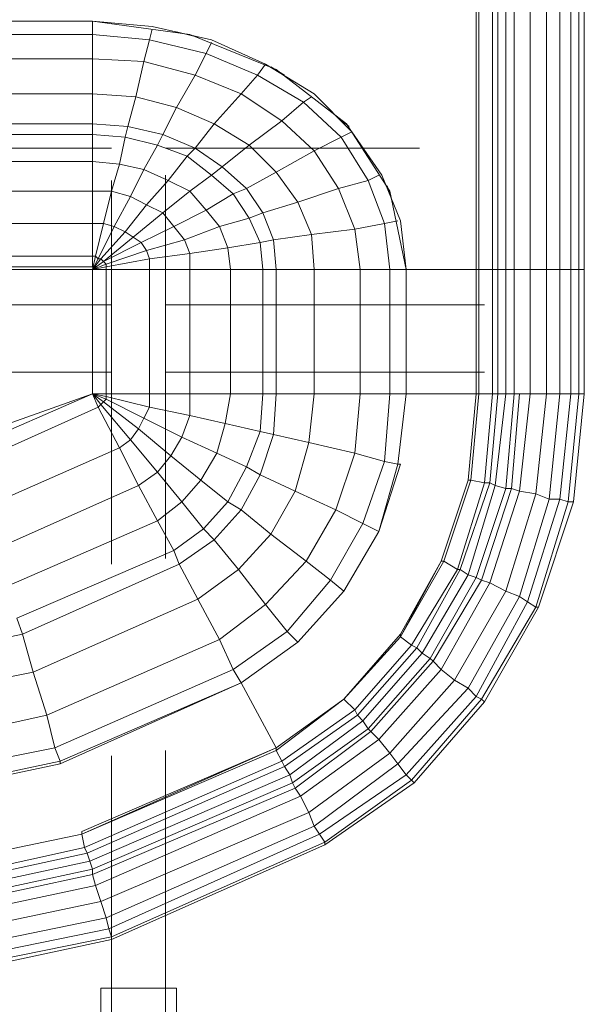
# Model space of a CAD drawing. Header units: millimetres. Extents: x 352 to 350573, y -22 to 37733.
# Tile 51 of 214: x 27534 to 27949, y 19941 to 20666. Entities that reach past the tile are written whole.
import ezdxf

# ---------------------------------------------------------------- set-up
doc = ezdxf.new("R2010")
doc.units = ezdxf.units.MM
doc.layers.add('PDF$_83$-$Floor$Plan$-$В_Этаж$00_Сводный$A-DETL-MBND', color=7, linetype='Continuous', true_color=0xdd3700)
doc.layers.add('PDF$_83$-$Floor$Plan$-$В_Этаж$00_Сводный-83$new-ifc-RVT-1-В_Этаж$00_Сводный$M-EQPM', color=7, linetype='Continuous', true_color=0xdcdcdc)

msp = doc.modelspace()

# ---------------------------------------------------------------- linework, layer by layer
at = {"layer": 'PDF$_83$-$Floor$Plan$-$В_Этаж$00_Сводный$A-DETL-MBND', "lineweight": 0}
for points in [[(27499.81, 20571.93), (27601.26, 20571.93)], [(27641.04, 20571.93), (27828.02, 20571.93)]]:
    msp.add_lwpolyline(points, dxfattribs=at)
at = {"layer": 'PDF$_83$-$Floor$Plan$-$В_Этаж$00_Сводный$A-DETL-MBND', "color": 150, "lineweight": 0, "true_color": 0x007fff}
for points in [[(27601.26, 20548.06), (27601.26, 20265.6)], [(27641.04, 20269.58), (27641.04, 20552.04)], [(27601.26, 20456.56), (27507.76, 20456.56)], [(27875.76, 20456.56), (27641.04, 20456.56)], [(27507.76, 20406.83), (27601.26, 20406.83)], [(27641.04, 20406.83), (27875.76, 20406.83)], [(27641.04, 19921.48), (27641.04, 20128.35)], [(27601.26, 20124.37), (27601.26, 19921.48)]]:
    msp.add_lwpolyline(points, dxfattribs=at)
msp.add_lwpolyline([(27649, 19899.6), (27649, 19953.3), (27593.3, 19953.3), (27593.3, 19927.44), (27567.44, 19927.44), (27567.44, 19871.75), (27621.15, 19871.75, 0.428571)], format="xyb", close=True, dxfattribs=at)
at = {"layer": 'PDF$_83$-$Floor$Plan$-$В_Этаж$00_Сводный-83$new-ifc-RVT-1-В_Этаж$00_Сводный$M-EQPM', "lineweight": 0}
for points in [[(27869.79, 20482.42), (27869.79, 20848.43), (27869.79, 20482.42), (27818.07, 20482.42), (27806.14, 20540.11), (27774.31, 20589.84), (27722.59, 20629.62), (27658.94, 20655.48), (27587.33, 20665.42), (27392.39, 20665.42), (27587.33, 20665.42), (27587.33, 20655.48), (27390.4, 20655.48)], [(27885.71, 20848.43), (27885.71, 20482.42), (27881.73, 20482.42), (27871.78, 20482.42), (27881.73, 20482.42), (27885.71, 20482.42), (27891.67, 20482.42), (27897.64, 20482.42), (27901.62, 20482.42), (27909.58, 20482.42), (27921.51, 20482.42), (27931.46, 20482.42), (27939.41, 20482.42), (27945.38, 20482.42), (27945.38, 20848.43)], [(27881.73, 20848.43), (27881.73, 20482.42), (27881.73, 20390.92), (27885.71, 20390.92), (27879.74, 20325.28), (27883.72, 20323.29), (27891.67, 20390.92), (27897.64, 20390.92), (27891.67, 20390.92), (27885.71, 20390.92), (27879.74, 20325.28), (27875.76, 20325.28), (27881.73, 20390.92), (27871.78, 20390.92), (27871.78, 20482.42), (27871.78, 20848.43)], [(27891.67, 20848.43), (27891.67, 20482.42), (27885.71, 20482.42), (27885.71, 20390.92), (27891.67, 20390.92), (27891.67, 20482.42), (27897.64, 20482.42), (27897.64, 20848.43)], [(27931.46, 20390.92), (27921.51, 20390.92), (27913.55, 20317.32), (27901.62, 20319.31), (27909.58, 20390.92), (27901.62, 20390.92), (27897.64, 20390.92), (27897.64, 20482.42), (27901.62, 20482.42), (27909.58, 20482.42), (27921.51, 20482.42), (27921.51, 20848.43)], [(27939.41, 20848.43), (27939.41, 20482.42), (27931.46, 20482.42), (27921.51, 20482.42), (27921.51, 20390.92), (27931.46, 20390.92), (27923.5, 20313.34), (27931.46, 20313.34), (27939.41, 20390.92), (27945.38, 20390.92), (27939.41, 20390.92), (27931.46, 20390.92), (27923.5, 20313.34), (27913.55, 20317.32), (27921.51, 20390.92), (27909.58, 20390.92), (27909.58, 20482.42), (27909.58, 20848.43)], [(27931.46, 20848.43), (27931.46, 20482.42), (27931.46, 20390.92), (27939.41, 20390.92), (27939.41, 20482.42), (27945.38, 20482.42), (27949.36, 20482.42), (27949.36, 20848.43)], [(27378.47, 20581.88), (27587.33, 20581.88), (27587.33, 20589.84), (27587.33, 20611.72), (27587.33, 20637.58), (27587.33, 20655.48), (27587.33, 20665.42), (27631.09, 20661.44), (27674.85, 20651.5), (27714.64, 20633.6)], [(27629.1, 20651.5), (27631.09, 20659.46)], [(27664.91, 20653.49), (27649, 20657.47)], [(27386.43, 20637.58), (27587.33, 20637.58), (27587.33, 20655.48), (27629.1, 20651.5), (27625.13, 20635.59), (27662.92, 20625.64), (27649, 20601.77), (27676.84, 20589.84), (27702.7, 20573.92), (27682.81, 20558.01), (27700.71, 20542.1), (27712.65, 20524.19), (27702.7, 20520.21), (27710.66, 20502.31), (27686.79, 20498.33), (27688.78, 20482.42), (27712.65, 20482.42), (27722.59, 20482.42), (27722.59, 20390.92), (27750.44, 20390.92), (27784.26, 20390.92), (27780.28, 20347.16), (27746.46, 20355.11), (27750.44, 20390.92)], [(27420.24, 20102.49), (27559.48, 20130.34), (27690.77, 20188.02), (27730.55, 20215.87), (27738.51, 20207.92), (27730.55, 20215.87), (27762.38, 20253.67), (27772.32, 20245.71), (27762.38, 20253.67), (27786.25, 20295.44), (27798.18, 20289.47), (27786.25, 20295.44), (27802.16, 20341.19), (27812.11, 20339.2), (27798.18, 20289.47), (27812.11, 20339.2), (27802.16, 20341.19), (27806.14, 20390.92), (27784.26, 20390.92), (27784.26, 20482.42), (27750.44, 20482.42), (27722.59, 20482.42), (27720.61, 20504.3), (27748.45, 20508.28), (27738.51, 20532.15), (27768.34, 20542.1), (27750.44, 20569.94), (27726.57, 20591.82), (27742.49, 20605.75), (27708.67, 20625.64), (27670.88, 20641.55), (27674.85, 20649.51)], [(27670.88, 20641.55), (27629.1, 20651.5)], [(27784.26, 20390.92), (27806.14, 20390.92), (27802.16, 20341.19), (27786.25, 20295.44), (27762.38, 20253.67), (27730.55, 20215.87), (27714.64, 20235.76), (27744.48, 20267.59), (27766.36, 20305.38), (27780.28, 20347.16), (27746.46, 20355.11), (27720.61, 20361.08), (27722.59, 20390.92), (27712.65, 20390.92), (27712.65, 20482.42), (27688.78, 20482.42), (27658.94, 20482.42), (27658.94, 20494.36), (27686.79, 20498.33), (27680.82, 20514.25), (27702.7, 20520.21), (27690.77, 20538.12), (27674.85, 20552.04), (27682.81, 20558.01), (27662.92, 20571.93), (27639.05, 20581.88), (27649, 20601.77), (27619.16, 20609.73), (27625.13, 20635.59), (27587.33, 20637.58), (27587.33, 20611.72), (27382.45, 20611.72)], [(27662.92, 20625.64), (27670.88, 20641.55)], [(27374.49, 20561.99), (27587.33, 20561.99), (27587.33, 20581.88), (27611.2, 20579.89), (27607.22, 20560), (27625.13, 20556.02), (27615.18, 20536.13), (27627.11, 20530.16), (27639.05, 20524.19), (27617.17, 20506.29), (27595.29, 20488.39), (27597.28, 20486.4), (27597.28, 20484.41), (27587.33, 20482.42), (27597.28, 20486.4), (27627.11, 20496.34), (27623.14, 20502.31), (27617.17, 20506.29), (27611.2, 20510.27), (27627.11, 20530.16), (27643.03, 20548.06), (27656.95, 20565.97), (27662.92, 20571.93), (27676.84, 20589.84), (27696.74, 20611.72), (27708.67, 20625.64), (27714.64, 20633.6), (27750.44, 20611.72), (27778.29, 20583.87)], [(27728.56, 20625.64), (27718.62, 20631.61)], [(27696.74, 20611.72), (27662.92, 20625.64)], [(27722.59, 20390.92), (27750.44, 20390.92), (27746.46, 20355.11), (27736.52, 20319.31), (27710.66, 20331.24), (27720.61, 20361.08), (27710.66, 20363.07), (27712.65, 20390.92), (27688.78, 20390.92), (27688.78, 20482.42), (27658.94, 20482.42), (27629.1, 20482.42), (27629.1, 20490.38), (27658.94, 20494.36), (27654.96, 20504.3), (27680.82, 20514.25), (27670.88, 20526.18), (27658.94, 20540.11), (27674.85, 20552.04), (27656.95, 20565.97), (27635.07, 20573.92), (27639.05, 20581.88), (27613.19, 20587.85), (27619.16, 20609.73), (27587.33, 20611.72), (27587.33, 20589.84), (27378.47, 20589.84)], [(27726.57, 20591.82), (27696.74, 20611.72)], [(27806.14, 20390.92), (27818.07, 20390.92), (27806.14, 20390.92), (27806.14, 20482.42), (27784.26, 20482.42), (27750.44, 20482.42), (27748.45, 20508.28), (27780.28, 20512.26), (27768.34, 20542.1), (27790.23, 20548.06), (27770.33, 20579.89), (27742.49, 20605.75), (27748.45, 20609.73)], [(27702.7, 20573.92), (27726.57, 20591.82)], [(27776.3, 20587.85), (27768.34, 20593.81)], [(27812.11, 20518.23), (27802.16, 20516.24), (27806.14, 20482.42), (27818.07, 20482.42), (27814.1, 20518.23), (27800.17, 20552.04), (27778.29, 20583.87), (27770.33, 20579.89), (27750.44, 20569.94), (27722.59, 20554.03), (27700.71, 20542.1), (27690.77, 20538.12), (27670.88, 20526.18), (27647.01, 20514.25), (27623.14, 20502.31), (27595.29, 20488.39), (27593.3, 20490.38), (27611.2, 20510.27), (27603.24, 20514.25), (27615.18, 20536.13), (27601.26, 20540.11), (27607.22, 20560), (27587.33, 20561.99), (27587.33, 20581.88), (27587.33, 20589.84), (27613.19, 20587.85), (27611.2, 20579.89), (27635.07, 20573.92), (27625.13, 20556.02), (27643.03, 20548.06), (27658.94, 20540.11), (27639.05, 20524.19), (27647.01, 20514.25), (27654.96, 20504.3), (27627.11, 20496.34), (27629.1, 20490.38), (27597.28, 20484.41), (27597.28, 20482.42), (27629.1, 20482.42), (27658.94, 20482.42), (27658.94, 20390.92), (27688.78, 20390.92), (27712.65, 20390.92), (27710.66, 20363.07), (27684.8, 20369.04), (27688.78, 20390.92)], [(27722.59, 20554.03), (27702.7, 20573.92)], [(27738.51, 20532.15), (27722.59, 20554.03)], [(27818.07, 20482.42), (27806.14, 20482.42), (27784.26, 20482.42), (27780.28, 20512.26), (27802.16, 20516.24), (27790.23, 20548.06), (27798.18, 20552.04)], [(27808.13, 20532.15), (27804.15, 20544.08)], [(27360.57, 20484.41), (27587.33, 20484.41), (27587.33, 20492.37), (27587.33, 20516.24), (27587.33, 20540.11), (27372.5, 20540.11)], [(27712.65, 20524.19), (27738.51, 20532.15)], [(27720.61, 20504.3), (27712.65, 20524.19)], [(27366.53, 20516.24), (27587.33, 20516.24), (27587.33, 20492.37), (27111.92, 20492.37)], [(27710.66, 20502.31), (27720.61, 20504.3)], [(27712.65, 20482.42), (27710.66, 20502.31)], [(27587.33, 20484.41), (27587.33, 20492.37), (27589.32, 20492.37), (27587.33, 20482.42), (27597.28, 20482.42), (27597.28, 20390.92), (27629.1, 20390.92), (27658.94, 20390.92), (27658.94, 20375.01), (27629.1, 20380.97), (27629.1, 20390.92)], [(27595.29, 20488.39), (27595.29, 20488.39)], [(27362.56, 20482.42), (27587.33, 20482.42), (27587.33, 20390.92), (27597.28, 20390.92), (27587.33, 20390.92), (27597.28, 20388.93), (27629.1, 20380.97), (27625.13, 20373.02), (27597.28, 20386.94), (27597.28, 20388.93), (27587.33, 20390.92), (27597.28, 20386.94), (27625.13, 20373.02), (27621.15, 20365.06), (27595.29, 20384.95), (27597.28, 20386.94), (27587.33, 20390.92), (27595.29, 20384.95), (27621.15, 20365.06), (27645.02, 20345.17), (27666.9, 20327.27), (27686.79, 20311.35), (27696.74, 20305.38), (27686.79, 20311.35), (27700.71, 20337.21), (27710.66, 20331.24), (27700.71, 20337.21), (27710.66, 20363.07), (27720.61, 20361.08), (27746.46, 20355.11)], [(27597.28, 20390.92), (27629.1, 20390.92), (27629.1, 20380.97), (27625.13, 20373.02), (27621.15, 20365.06), (27615.18, 20357.1), (27635.07, 20333.23), (27645.02, 20345.17), (27666.9, 20327.27), (27678.83, 20347.16), (27652.97, 20359.09), (27678.83, 20347.16), (27684.8, 20369.04), (27658.94, 20375.01), (27684.8, 20369.04), (27710.66, 20363.07), (27700.71, 20337.21), (27678.83, 20347.16), (27700.71, 20337.21), (27686.79, 20311.35), (27666.9, 20327.27), (27652.97, 20311.35), (27635.07, 20333.23), (27645.02, 20345.17), (27652.97, 20359.09), (27658.94, 20375.01), (27658.94, 20390.92), (27629.1, 20390.92), (27629.1, 20482.42), (27597.28, 20482.42), (27587.33, 20482.42), (27587.33, 20390.92), (27430.19, 20335.22)], [(27722.59, 20482.42), (27712.65, 20482.42)], [(27722.59, 20482.42), (27750.44, 20482.42)], [(27750.44, 20390.92), (27750.44, 20482.42)], [(27818.07, 20390.92), (27869.79, 20390.92), (27863.82, 20327.27), (27843.93, 20267.59), (27863.82, 20327.27), (27843.93, 20267.59), (27863.82, 20327.27), (27843.93, 20267.59), (27814.1, 20213.88), (27772.32, 20166.14), (27722.59, 20128.35), (27579.37, 20066.68), (27426.21, 20034.86), (27579.37, 20066.68), (27579.37, 20068.67), (27722.59, 20130.34), (27772.32, 20166.14), (27780.28, 20158.19), (27726.57, 20120.39), (27728.56, 20116.41), (27782.27, 20154.21), (27826.03, 20203.94), (27857.86, 20261.62), (27863.82, 20257.64), (27830.01, 20199.96), (27835.98, 20195.98), (27869.79, 20255.66), (27873.77, 20253.67), (27837.97, 20193.99), (27843.93, 20188.02), (27879.74, 20251.68), (27891.67, 20245.71), (27879.74, 20251.68), (27901.62, 20319.31), (27913.55, 20317.32)], [(27495.83, 20351.14), (27587.33, 20390.92), (27593.3, 20382.96), (27615.18, 20357.1), (27635.07, 20333.23), (27652.97, 20311.35), (27668.89, 20291.46), (27676.84, 20283.5), (27696.74, 20305.38), (27710.66, 20331.24), (27736.52, 20319.31), (27766.36, 20305.38), (27736.52, 20319.31), (27718.62, 20287.48), (27694.75, 20261.62), (27664.91, 20239.74), (27680.82, 20209.9), (27714.64, 20235.76), (27744.48, 20267.59), (27718.62, 20287.48), (27696.74, 20305.38), (27718.62, 20287.48), (27736.52, 20319.31)], [(27507.76, 20307.37), (27607.22, 20351.14), (27615.18, 20357.1), (27607.22, 20351.14), (27591.31, 20380.97), (27593.3, 20382.96), (27591.31, 20380.97), (27587.33, 20390.92), (27591.31, 20380.97), (27497.82, 20339.2)], [(27712.65, 20390.92), (27722.59, 20390.92), (27720.61, 20361.08), (27710.66, 20331.24), (27696.74, 20305.38), (27676.84, 20283.5), (27668.89, 20291.46), (27686.79, 20311.35), (27668.89, 20291.46), (27652.97, 20311.35), (27666.9, 20327.27), (27678.83, 20347.16), (27684.8, 20369.04), (27688.78, 20390.92), (27658.94, 20390.92)], [(27784.26, 20390.92), (27750.44, 20390.92)], [(27758.4, 20060.72), (27822.05, 20106.47), (27818.07, 20110.45), (27869.79, 20168.13), (27907.59, 20237.75), (27931.46, 20313.34), (27937.42, 20311.35), (27913.55, 20233.77), (27907.59, 20237.75), (27913.55, 20233.77), (27915.54, 20233.77), (27875.76, 20164.15), (27915.54, 20233.77), (27913.55, 20233.77), (27937.42, 20311.35), (27941.4, 20311.35), (27915.54, 20233.77), (27941.4, 20311.35), (27949.36, 20390.92), (27941.4, 20311.35), (27937.42, 20311.35), (27945.38, 20390.92), (27937.42, 20311.35), (27931.46, 20313.34), (27939.41, 20390.92)], [(27780.28, 20347.16), (27784.26, 20390.92)], [(27818.07, 20390.92), (27818.07, 20390.92)], [(27863.82, 20327.27), (27869.79, 20390.92)], [(27863.82, 20327.27), (27869.79, 20390.92)], [(27863.82, 20327.27), (27869.79, 20390.92)], [(27865.81, 20327.27), (27871.78, 20390.92)], [(27869.79, 20390.92), (27869.79, 20390.92)], [(27869.79, 20390.92), (27869.79, 20390.92)], [(27869.79, 20390.92), (27871.78, 20390.92)], [(27881.73, 20390.92), (27885.71, 20390.92)], [(27883.72, 20323.29), (27891.67, 20390.92)], [(27891.67, 20321.3), (27897.64, 20390.92)], [(27891.67, 20321.3), (27897.64, 20390.92)], [(27895.65, 20321.3), (27901.62, 20390.92)], [(27895.65, 20321.3), (27901.62, 20390.92)], [(27897.64, 20390.92), (27901.62, 20390.92)], [(27901.62, 20390.92), (27909.58, 20390.92)], [(27901.62, 20319.31), (27909.58, 20390.92)], [(27909.58, 20390.92), (27921.51, 20390.92)], [(27945.38, 20390.92), (27949.36, 20390.92)], [(27736.52, 20319.31), (27746.46, 20355.11)], [(27531.63, 20225.82), (27647.01, 20275.55), (27668.89, 20291.46), (27647.01, 20275.55), (27635.07, 20297.43), (27652.97, 20311.35), (27635.07, 20297.43), (27621.15, 20323.29), (27635.07, 20333.23), (27621.15, 20323.29), (27607.22, 20351.14), (27621.15, 20323.29), (27517.71, 20277.54)], [(27766.36, 20305.38), (27780.28, 20347.16)], [(27780.28, 20347.16), (27802.16, 20341.19)], [(27780.28, 20347.16), (27802.16, 20341.19)], [(27517.71, 20277.54), (27621.15, 20323.29)], [(27621.15, 20323.29), (27635.07, 20297.43)], [(27843.93, 20267.59), (27863.82, 20327.27)], [(27845.92, 20267.59), (27865.81, 20327.27)], [(27863.82, 20327.27), (27863.82, 20327.27)], [(27863.82, 20327.27), (27863.82, 20327.27)], [(27863.82, 20327.27), (27863.82, 20327.27)], [(27863.82, 20327.27), (27865.81, 20327.27)], [(27863.82, 20327.27), (27863.82, 20327.27)], [(27863.82, 20327.27), (27865.81, 20327.27)], [(27865.81, 20327.27), (27875.76, 20325.28)], [(27865.81, 20327.27), (27875.76, 20325.28)], [(27883.72, 20323.29), (27891.67, 20321.3)], [(27869.79, 20255.66), (27891.67, 20321.3)], [(27873.77, 20253.67), (27895.65, 20321.3)], [(27891.67, 20321.3), (27895.65, 20321.3)], [(27891.67, 20321.3), (27895.65, 20321.3)], [(27891.67, 20245.71), (27913.55, 20317.32)], [(27895.65, 20321.3), (27901.62, 20319.31)], [(27744.48, 20267.59), (27766.36, 20305.38)], [(27766.36, 20305.38), (27786.25, 20295.44)], [(27766.36, 20305.38), (27786.25, 20295.44)], [(27414.27, 20160.18), (27543.57, 20186.03), (27664.91, 20239.74), (27694.75, 20261.62), (27676.84, 20283.5), (27650.98, 20265.6), (27647.01, 20275.55), (27635.07, 20297.43), (27525.67, 20249.69)], [(27525.67, 20249.69), (27635.07, 20297.43)], [(27694.75, 20261.62), (27718.62, 20287.48)], [(27718.62, 20287.48), (27744.48, 20267.59)], [(27772.32, 20245.71), (27798.18, 20289.47)], [(27772.32, 20245.71), (27798.18, 20289.47)], [(27798.18, 20289.47), (27798.18, 20289.47)], [(27798.18, 20289.47), (27798.18, 20289.47)], [(27650.98, 20265.6), (27676.84, 20283.5)], [(27676.84, 20283.5), (27694.75, 20261.62)], [(27647.01, 20275.55), (27531.63, 20225.82), (27535.61, 20213.88), (27650.98, 20265.6), (27664.91, 20239.74), (27680.82, 20209.9), (27553.52, 20154.21), (27543.57, 20186.03), (27535.61, 20213.88), (27412.28, 20188.02)], [(27647.01, 20275.55), (27650.98, 20265.6)], [(27744.48, 20267.59), (27762.38, 20253.67)], [(27744.48, 20267.59), (27762.38, 20253.67)], [(27814.1, 20211.89), (27845.92, 20267.59)], [(27843.93, 20267.59), (27843.93, 20267.59)], [(27843.93, 20267.59), (27843.93, 20267.59)], [(27843.93, 20267.59), (27843.93, 20267.59)], [(27843.93, 20267.59), (27845.92, 20267.59)], [(27845.92, 20267.59), (27855.87, 20261.62)], [(27694.75, 20261.62), (27714.64, 20235.76)], [(27694.75, 20261.62), (27714.64, 20235.76)], [(27822.05, 20205.93), (27855.87, 20261.62)], [(27822.05, 20205.93), (27855.87, 20261.62)], [(27826.03, 20203.94), (27857.86, 20261.62)], [(27855.87, 20261.62), (27857.86, 20261.62)], [(27830.01, 20199.96), (27863.82, 20257.64)], [(27835.98, 20195.98), (27869.79, 20255.66)], [(27837.97, 20193.99), (27873.77, 20253.67)], [(27843.93, 20188.02), (27879.74, 20251.68)], [(27863.82, 20257.64), (27869.79, 20255.66)], [(27869.79, 20255.66), (27873.77, 20253.67)], [(27873.77, 20253.67), (27879.74, 20251.68)], [(27696.74, 20178.08), (27563.46, 20118.4), (27563.46, 20120.39), (27559.48, 20130.34), (27563.46, 20120.39), (27696.74, 20178.08), (27738.51, 20207.92), (27772.32, 20245.71), (27738.51, 20207.92), (27772.32, 20245.71), (27738.51, 20207.92), (27696.74, 20178.08), (27563.46, 20118.4), (27563.46, 20120.39), (27422.23, 20090.55), (27420.24, 20102.49), (27422.23, 20090.55), (27422.23, 20088.57), (27563.46, 20118.4), (27422.23, 20088.57)], [(27772.32, 20245.71), (27772.32, 20245.71)], [(27772.32, 20245.71), (27772.32, 20245.71)], [(27853.88, 20180.07), (27891.67, 20245.71)], [(27863.82, 20174.1), (27901.62, 20241.73)], [(27869.79, 20168.13), (27907.59, 20237.75)], [(27901.62, 20241.73), (27907.59, 20237.75)], [(27418.25, 20124.37), (27553.52, 20154.21), (27559.48, 20130.34), (27553.52, 20154.21), (27680.82, 20209.9), (27690.77, 20188.02), (27680.82, 20209.9), (27714.64, 20235.76), (27730.55, 20215.87), (27690.77, 20188.02)], [(27531.63, 20225.82), (27535.61, 20213.88), (27412.28, 20188.02)], [(27738.51, 20207.92), (27738.51, 20207.92)], [(27738.51, 20207.92), (27738.51, 20207.92)], [(27814.1, 20213.88), (27814.1, 20213.88)], [(27814.1, 20213.88), (27814.1, 20213.88)], [(27814.1, 20211.89), (27814.1, 20211.89)], [(27814.1, 20211.89), (27814.1, 20211.89)], [(27814.1, 20211.89), (27822.05, 20205.93)], [(27780.28, 20158.19), (27822.05, 20205.93)], [(27782.27, 20154.21), (27826.03, 20203.94)], [(27786.25, 20150.23), (27830.01, 20199.96)], [(27786.25, 20150.23), (27830.01, 20199.96)], [(27822.05, 20205.93), (27826.03, 20203.94)], [(27822.05, 20205.93), (27826.03, 20203.94)], [(27826.03, 20203.94), (27830.01, 20199.96)], [(27826.03, 20203.94), (27830.01, 20199.96)], [(27830.01, 20199.96), (27835.98, 20195.98)], [(27790.23, 20144.26), (27835.98, 20195.98)], [(27790.23, 20144.26), (27835.98, 20195.98)], [(27792.21, 20142.27), (27837.97, 20193.99)], [(27792.21, 20142.27), (27837.97, 20193.99)], [(27835.98, 20195.98), (27837.97, 20193.99)], [(27835.98, 20195.98), (27837.97, 20193.99)], [(27837.97, 20193.99), (27843.93, 20188.02)], [(27426.21, 20034.86), (27579.37, 20066.68), (27426.21, 20034.86), (27579.37, 20066.68), (27722.59, 20130.34), (27579.37, 20066.68), (27722.59, 20130.34), (27696.74, 20178.08), (27690.77, 20188.02), (27559.48, 20130.34), (27420.24, 20102.49)], [(27798.18, 20136.31), (27843.93, 20188.02)], [(27798.18, 20136.31), (27843.93, 20188.02)], [(27843.93, 20188.02), (27853.88, 20180.07)], [(27843.93, 20188.02), (27853.88, 20180.07)], [(27806.14, 20126.36), (27853.88, 20180.07)], [(27806.14, 20126.36), (27853.88, 20180.07)], [(27853.88, 20180.07), (27863.82, 20174.1)], [(27422.23, 20090.55), (27563.46, 20120.39), (27696.74, 20178.08), (27722.59, 20130.34), (27722.59, 20128.35), (27579.37, 20066.68), (27722.59, 20130.34), (27579.37, 20068.67), (27579.37, 20066.68), (27426.21, 20034.86)], [(27696.74, 20178.08), (27696.74, 20178.08)], [(27696.74, 20178.08), (27696.74, 20178.08)], [(27812.11, 20118.4), (27863.82, 20174.1)], [(27863.82, 20174.1), (27869.79, 20168.13)], [(27758.4, 20058.73), (27824.04, 20104.48), (27822.05, 20106.47), (27758.4, 20060.72), (27758.4, 20058.73), (27601.26, 19989.11), (27758.4, 20058.73), (27824.04, 20104.48), (27822.05, 20106.47), (27873.77, 20166.14), (27869.79, 20168.13), (27873.77, 20166.14), (27822.05, 20106.47), (27818.07, 20110.45), (27754.42, 20066.68), (27599.27, 19997.06), (27434.17, 19963.25)], [(27772.32, 20166.14), (27772.32, 20166.14)], [(27772.32, 20166.14), (27772.32, 20166.14)], [(27772.32, 20166.14), (27772.32, 20166.14)], [(27772.32, 20166.14), (27772.32, 20166.14)], [(27726.57, 20120.39), (27780.28, 20158.19)], [(27780.28, 20158.19), (27782.27, 20154.21)], [(27780.28, 20158.19), (27782.27, 20154.21)], [(27728.56, 20116.41), (27782.27, 20154.21)], [(27732.54, 20110.45), (27786.25, 20150.23)], [(27732.54, 20110.45), (27786.25, 20150.23)], [(27782.27, 20154.21), (27786.25, 20150.23)], [(27782.27, 20154.21), (27786.25, 20150.23)], [(27786.25, 20150.23), (27790.23, 20144.26)], [(27786.25, 20150.23), (27790.23, 20144.26)], [(27734.53, 20104.48), (27790.23, 20144.26)], [(27734.53, 20104.48), (27790.23, 20144.26)], [(27736.52, 20100.5), (27792.21, 20142.27)], [(27736.52, 20100.5), (27792.21, 20142.27)], [(27790.23, 20144.26), (27792.21, 20142.27)], [(27790.23, 20144.26), (27792.21, 20142.27)], [(27792.21, 20142.27), (27798.18, 20136.31)], [(27792.21, 20142.27), (27798.18, 20136.31)], [(27740.5, 20094.53), (27798.18, 20136.31)], [(27740.5, 20094.53), (27798.18, 20136.31)], [(27798.18, 20136.31), (27806.14, 20126.36)], [(27798.18, 20136.31), (27806.14, 20126.36)], [(27722.59, 20130.34), (27722.59, 20130.34)], [(27722.59, 20130.34), (27722.59, 20130.34)], [(27722.59, 20130.34), (27722.59, 20130.34)], [(27722.59, 20130.34), (27722.59, 20130.34)], [(27722.59, 20128.35), (27726.57, 20120.39)], [(27722.59, 20128.35), (27726.57, 20120.39)], [(27581.36, 20056.74), (27726.57, 20120.39)], [(27746.46, 20082.6), (27806.14, 20126.36)], [(27806.14, 20126.36), (27812.11, 20118.4)], [(27583.35, 20052.76), (27728.56, 20116.41)], [(27728.56, 20116.41), (27732.54, 20110.45)], [(27728.56, 20116.41), (27732.54, 20110.45)], [(27585.34, 20046.79), (27732.54, 20110.45)], [(27585.34, 20046.79), (27732.54, 20110.45)], [(27732.54, 20110.45), (27734.53, 20104.48)], [(27732.54, 20110.45), (27734.53, 20104.48)], [(27587.33, 20040.83), (27734.53, 20104.48)], [(27587.33, 20040.83), (27734.53, 20104.48)], [(27587.33, 20036.85), (27736.52, 20100.5)], [(27587.33, 20036.85), (27736.52, 20100.5)], [(27734.53, 20104.48), (27736.52, 20100.5)], [(27734.53, 20104.48), (27736.52, 20100.5)], [(27736.52, 20100.5), (27740.5, 20094.53)], [(27736.52, 20100.5), (27740.5, 20094.53)], [(27589.32, 20028.89), (27740.5, 20094.53)], [(27589.32, 20028.89), (27740.5, 20094.53)], [(27740.5, 20094.53), (27746.46, 20082.6)], [(27740.5, 20094.53), (27746.46, 20082.6)], [(27593.3, 20016.96), (27746.46, 20082.6)], [(27593.3, 20016.96), (27746.46, 20082.6)], [(27746.46, 20082.6), (27750.44, 20072.65)], [(27597.28, 20005.02), (27750.44, 20072.65)], [(27434.17, 19953.3), (27601.26, 19989.11), (27601.26, 19991.1), (27758.4, 20060.72), (27754.42, 20066.68), (27758.4, 20060.72), (27601.26, 19991.1), (27601.26, 19989.11), (27434.17, 19953.3)], [(27579.37, 20066.68), (27579.37, 20066.68)], [(27579.37, 20066.68), (27579.37, 20066.68)], [(27579.37, 20066.68), (27581.36, 20056.74)], [(27579.37, 20066.68), (27579.37, 20066.68)], [(27579.37, 20066.68), (27581.36, 20056.74)], [(27428.2, 20018.95), (27583.35, 20052.76), (27581.36, 20056.74), (27428.2, 20022.92)], [(27428.2, 20022.92), (27581.36, 20056.74)], [(27428.2, 20012.98), (27585.34, 20046.79), (27583.35, 20052.76), (27428.2, 20018.95)], [(27583.35, 20052.76), (27585.34, 20046.79)], [(27430.19, 20007.01), (27587.33, 20040.83)], [(27585.34, 20046.79), (27587.33, 20040.83)], [(27587.33, 20040.83), (27587.33, 20036.85)], [(27587.33, 20040.83), (27587.33, 20036.85)], [(27430.19, 20003.03), (27587.33, 20036.85)], [(27430.19, 20003.03), (27587.33, 20036.85)], [(27587.33, 20036.85), (27589.32, 20028.89)], [(27587.33, 20036.85), (27589.32, 20028.89)], [(27430.19, 19995.08), (27589.32, 20028.89)], [(27430.19, 19995.08), (27589.32, 20028.89)], [(27589.32, 20028.89), (27593.3, 20016.96)], [(27589.32, 20028.89), (27593.3, 20016.96)], [(27432.18, 19983.14), (27593.3, 20016.96)], [(27432.18, 19983.14), (27593.3, 20016.96)], [(27593.3, 20016.96), (27597.28, 20005.02)], [(27593.3, 20016.96), (27597.28, 20005.02)], [(27432.18, 19971.21), (27597.28, 20005.02)], [(27434.17, 19957.28), (27601.26, 19991.1), (27599.27, 19997.06), (27601.26, 19991.1), (27434.17, 19957.28)]]:
    msp.add_lwpolyline(points, dxfattribs=at)
for points in [[(27587.33, 20540.11), (27587.33, 20516.24), (27595.29, 20516.24), (27589.32, 20492.37), (27591.31, 20490.38), (27587.33, 20482.42), (27593.3, 20490.38), (27591.31, 20490.38), (27603.24, 20514.25), (27595.29, 20516.24), (27601.26, 20540.11), (27587.33, 20540.11), (27587.33, 20561.99)], [(27595.29, 20488.39), (27587.33, 20482.42)], [(27869.79, 20482.42), (27818.07, 20482.42), (27818.07, 20390.92), (27869.79, 20390.92), (27869.79, 20482.42), (27871.78, 20482.42)], [(27949.36, 20482.42), (27945.38, 20482.42), (27945.38, 20390.92), (27949.36, 20390.92)], [(27595.29, 20384.95), (27587.33, 20390.92), (27593.3, 20382.96)], [(27597.28, 20390.92), (27597.28, 20388.93), (27597.28, 20386.94), (27595.29, 20384.95), (27593.3, 20382.96), (27615.18, 20357.1), (27621.15, 20365.06), (27645.02, 20345.17), (27652.97, 20359.09), (27625.13, 20373.02), (27652.97, 20359.09), (27658.94, 20375.01), (27629.1, 20380.97), (27597.28, 20388.93)], [(27855.87, 20261.62), (27875.76, 20325.28), (27881.73, 20390.92), (27871.78, 20390.92), (27865.81, 20327.27), (27845.92, 20267.59), (27814.1, 20211.89), (27772.32, 20166.14), (27780.28, 20158.19), (27822.05, 20205.93), (27814.1, 20211.89), (27772.32, 20166.14), (27722.59, 20130.34), (27772.32, 20166.14), (27722.59, 20128.35), (27722.59, 20130.34), (27772.32, 20166.14), (27814.1, 20213.88), (27814.1, 20211.89), (27772.32, 20166.14), (27814.1, 20211.89), (27814.1, 20213.88), (27843.93, 20267.59), (27814.1, 20211.89), (27843.93, 20267.59), (27845.92, 20267.59)], [(27818.07, 20390.92), (27812.11, 20339.2), (27814.1, 20339.2), (27812.11, 20339.2)], [(27607.22, 20351.14), (27591.31, 20380.97), (27497.82, 20339.2), (27507.76, 20307.37)], [(27814.1, 20339.2), (27798.18, 20289.47)], [(27879.74, 20325.28), (27875.76, 20325.28), (27855.87, 20261.62), (27857.86, 20261.62)], [(27883.72, 20323.29), (27879.74, 20325.28), (27857.86, 20261.62), (27863.82, 20257.64)], [(27891.67, 20321.3), (27883.72, 20323.29), (27863.82, 20257.64), (27869.79, 20255.66)], [(27901.62, 20319.31), (27895.65, 20321.3), (27873.77, 20253.67), (27879.74, 20251.68)], [(27923.5, 20313.34), (27913.55, 20317.32), (27891.67, 20245.71), (27901.62, 20241.73)], [(27931.46, 20313.34), (27923.5, 20313.34), (27901.62, 20241.73), (27907.59, 20237.75)], [(27798.18, 20289.47), (27772.32, 20245.71)], [(27664.91, 20239.74), (27650.98, 20265.6), (27535.61, 20213.88), (27543.57, 20186.03)], [(27843.93, 20267.59), (27814.1, 20213.88)], [(27901.62, 20241.73), (27891.67, 20245.71), (27853.88, 20180.07), (27863.82, 20174.1)], [(27913.55, 20233.77), (27873.77, 20166.14), (27875.76, 20164.15), (27824.04, 20104.48), (27875.76, 20164.15), (27873.77, 20166.14)], [(27738.51, 20207.92), (27696.74, 20178.08)], [(27814.1, 20213.88), (27772.32, 20166.14)], [(27553.52, 20154.21), (27543.57, 20186.03), (27414.27, 20160.18), (27418.25, 20124.37)], [(27869.79, 20168.13), (27863.82, 20174.1), (27812.11, 20118.4), (27818.07, 20110.45)], [(27772.32, 20166.14), (27722.59, 20130.34)], [(27728.56, 20116.41), (27726.57, 20120.39), (27581.36, 20056.74), (27583.35, 20052.76)], [(27812.11, 20118.4), (27806.14, 20126.36), (27746.46, 20082.6), (27750.44, 20072.65)], [(27818.07, 20110.45), (27812.11, 20118.4), (27750.44, 20072.65), (27754.42, 20066.68)], [(27754.42, 20066.68), (27750.44, 20072.65), (27597.28, 20005.02), (27599.27, 19997.06)], [(27587.33, 20040.83), (27585.34, 20046.79), (27428.2, 20012.98), (27269.06, 20012.98), (27269.06, 20007.01), (27430.19, 20007.01)], [(27599.27, 19997.06), (27597.28, 20005.02), (27432.18, 19971.21), (27434.17, 19963.25)]]:
    msp.add_lwpolyline(points, close=True, dxfattribs=at)

doc.saveas('drawing.dxf')
